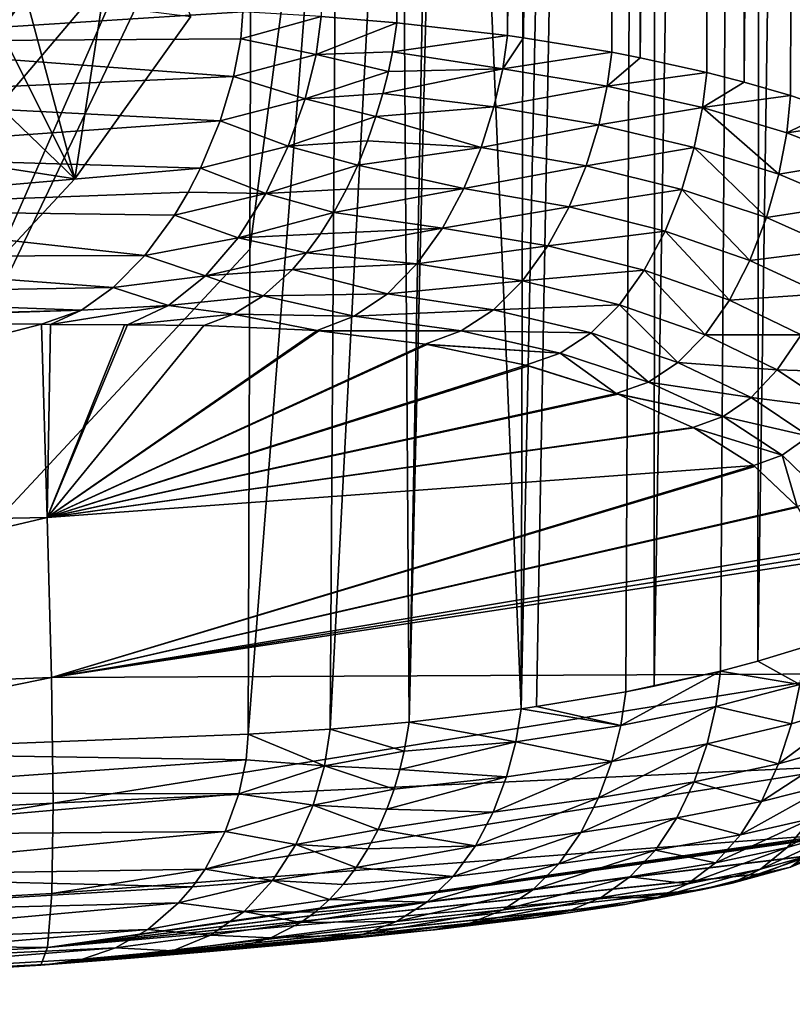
# Model space of a CAD drawing. Header units: metres. Extents: x -24 to 24, y -238 to 25.
# Tile 18 of 256: x 9 to 14.84, y -237.82 to -230.37. Entities that reach past the tile are written whole.
import ezdxf

# ---------------------------------------------------------------- set-up
doc = ezdxf.new("R2010")
doc.units = ezdxf.units.M
doc.layers.add('solid_10441023_001', color=7, linetype='CONTINUOUS')

msp = doc.modelspace()

# ---------------------------------------------------------------- linework, layer by layer
at = {"layer": 'solid_10441023_001'}
for points in [[(11.278416, -230.34903, 72.711266), (11.851698, -230.396301, 72.534286), (12.383509, -129.714188, 45.459774)], [(11.851698, -230.396301, 72.534286), (12.68855, -230.493454, 72.175819), (12.383509, -129.714188, 45.459774)], [(12.68855, -230.493454, 72.175819), (13.38353, -129.837128, 45.023663), (12.383509, -129.714188, 45.459774)], [(12.68855, -230.493454, 72.175819), (12.809319, -230.510437, 72.113251), (13.38353, -129.837128, 45.023663)], [(12.809319, -230.510437, 72.113251), (13.477533, -230.61972, 71.710693), (13.38353, -129.837128, 45.023663)], [(13.693316, -230.66124, 71.557823), (14.30041, -129.998825, 44.441826), (13.38353, -129.837128, 45.023663)], [(13.477533, -230.61972, 71.710693), (13.693316, -230.66124, 71.557823), (13.38353, -129.837128, 45.023663)], [(13.693316, -230.66124, 71.557823), (14.19536, -230.772003, 71.150139), (14.30041, -129.998825, 44.441826)], [(14.19536, -230.772003, 71.150139), (14.479769, -230.845123, 70.881165), (14.30041, -129.998825, 44.441826)], [(14.479769, -230.845123, 70.881165), (15.111597, -130.195267, 43.728577), (14.30041, -129.998825, 44.441826)], [(14.479769, -230.845123, 70.881165), (14.829982, -230.948029, 70.502655), (15.111597, -130.195267, 43.728577)], [(14.829982, -230.948029, 70.502655), (15.15132, -231.058319, 70.097198), (15.111597, -130.195267, 43.728577)], [(15.331, -184.544952, 41.005733), (14.930629, -235.121506, 55.153038), (14.582376, -235.2267, 54.764668)], [(14.638728, -184.772049, 40.206539), (15.331, -184.544952, 41.005733), (14.582376, -235.2267, 54.764668)], [(14.638728, -184.772049, 40.206539), (14.300262, -235.301163, 54.489834), (13.797911, -235.414886, 54.07021)], [(13.826743, -184.966751, 39.519295), (14.638728, -184.772049, 40.206539), (13.797911, -235.414886, 54.07021)], [(14.638728, -184.772049, 40.206539), (14.582376, -235.2267, 54.764668), (14.300262, -235.301163, 54.489834)], [(13.826743, -184.966751, 39.519295), (12.90905, -235.570358, 53.496655), (12.790794, -235.587418, 53.433712)], [(12.914427, -185.124405, 38.960403), (13.826743, -184.966751, 39.519295), (12.790794, -235.587418, 53.433712)], [(13.826743, -184.966751, 39.519295), (13.582782, -235.457352, 53.913551), (12.90905, -235.570358, 53.496655)], [(13.826743, -184.966751, 39.519295), (13.797911, -235.414886, 54.07021), (13.582782, -235.457352, 53.913551)], [(12.249931, -222.721573, 49.456604), (12.914427, -185.124405, 38.960403), (12.790794, -235.587418, 53.433712)], [(12.249931, -222.721573, 49.456604), (12.790794, -235.587418, 53.433712), (11.944123, -235.688629, 53.060776)], [(12.15577, -224.14975, 49.826851), (12.249931, -222.721573, 49.456604), (11.944123, -235.688629, 53.060776)], [(11.876812, -225.604019, 50.133751), (12.15577, -224.14975, 49.826851), (11.944123, -235.688629, 53.060776)], [(11.876812, -225.604019, 50.133751), (11.944123, -235.688629, 53.060776), (11.345923, -235.740036, 52.871616)], [(11.404425, -227.057892, 50.393921), (11.876812, -225.604019, 50.133751), (11.345923, -235.740036, 52.871616)], [(11.404425, -227.057892, 50.393921), (10.727376, -235.777267, 52.734829), (10.739385, -232.108383, 51.683929)], [(11.404425, -227.057892, 50.393921), (11.345923, -235.740036, 52.871616), (10.727376, -235.777267, 52.734829)], [(11.404425, -227.057892, 50.393921), (10.739385, -232.108383, 51.683929), (10.751252, -228.442062, 50.633736)], [(7.18915, -235.917831, 52.21693), (10.751252, -228.442062, 50.633736), (10.739385, -232.108383, 51.683929)], [(9.870394, -229.812225, 50.866859), (10.751252, -228.442062, 50.633736), (7.18915, -235.917831, 52.21693)], [(9.414507, -231.578339, 44.993168), (9.803634, -229.06218, 52.371666), (8.770028, -230.289352, 52.700489)], [(9.414507, -231.578339, 44.993168), (10.292592, -230.350235, 44.664101), (9.803634, -229.06218, 52.371666)], [(8.808404, -231.065018, 51.051899), (9.870394, -229.812225, 50.866859), (7.18915, -235.917831, 52.21693)], [(8.952799, -230.247055, 53.517376), (9.870394, -229.812225, 50.866859), (8.808404, -231.065018, 51.051899)], [(7.036473, -229.997971, 43.822567), (9.043462, -230.191635, 43.874458), (8.605808, -230.800491, 44.037598)], [(7.119745, -230.540909, 73.412819), (10.686477, -230.313721, 72.84008), (7.146491, -230.173935, 73.353615)], [(8.605808, -230.800491, 44.037598), (9.043462, -230.191635, 43.874458), (9.414507, -231.578339, 44.993168)], [(9.043462, -230.191635, 43.874458), (10.292592, -230.350235, 44.664101), (9.414507, -231.578339, 44.993168)], [(7.119745, -230.540909, 73.412819), (10.670632, -230.517273, 72.880989), (10.686477, -230.313721, 72.84008)], [(8.380316, -232.687271, 45.29031), (9.414507, -231.578339, 44.993168), (8.770028, -230.289352, 52.700489)], [(10.670632, -230.517273, 72.880989), (11.278416, -230.34903, 72.711266), (10.686477, -230.313721, 72.84008)], [(10.670632, -230.517273, 72.880989), (11.239885, -230.637192, 72.765289), (11.278416, -230.34903, 72.711266)], [(11.239885, -230.637192, 72.765289), (11.851698, -230.396301, 72.534286), (11.278416, -230.34903, 72.711266)], [(11.239885, -230.637192, 72.765289), (11.818434, -230.617645, 72.584106), (11.851698, -230.396301, 72.534286)], [(11.818434, -230.617645, 72.584106), (12.68855, -230.493454, 72.175819), (11.851698, -230.396301, 72.534286)], [(7.119745, -230.540909, 73.412819), (7.049176, -230.959915, 73.413857), (10.615728, -230.802444, 72.903687)], [(7.119745, -230.540909, 73.412819), (10.615728, -230.802444, 72.903687), (10.670632, -230.517273, 72.880989)], [(10.670632, -230.517273, 72.880989), (10.615728, -230.802444, 72.903687), (11.239885, -230.637192, 72.765289)], [(11.818434, -230.617645, 72.584106), (12.652549, -230.744141, 72.23391), (12.68855, -230.493454, 72.175819)], [(12.652549, -230.744141, 72.23391), (12.809319, -230.510437, 72.113251), (12.68855, -230.493454, 72.175819)], [(12.652549, -230.744141, 72.23391), (13.477533, -230.61972, 71.710693), (12.809319, -230.510437, 72.113251)], [(11.239885, -230.637192, 72.765289), (11.78756, -230.765488, 72.601776), (11.818434, -230.617645, 72.584106)], [(11.818434, -230.617645, 72.584106), (11.78756, -230.765488, 72.601776), (12.652549, -230.744141, 72.23391)], [(10.615728, -230.802444, 72.903687), (11.156663, -230.971954, 72.779221), (11.239885, -230.637192, 72.765289)], [(11.239885, -230.637192, 72.765289), (11.156663, -230.971954, 72.779221), (11.78756, -230.765488, 72.601776)], [(12.652549, -230.744141, 72.23391), (13.443637, -230.87616, 71.773659), (13.477533, -230.61972, 71.710693)], [(13.443637, -230.87616, 71.773659), (13.693316, -230.66124, 71.557823), (13.477533, -230.61972, 71.710693)], [(13.443637, -230.87616, 71.773659), (14.19536, -230.772003, 71.150139), (13.693316, -230.66124, 71.557823)], [(11.156663, -230.971954, 72.779221), (11.745893, -230.930542, 72.610817), (11.78756, -230.765488, 72.601776)], [(11.745893, -230.930542, 72.610817), (12.58622, -231.031754, 72.264183), (12.652549, -230.744141, 72.23391)], [(11.78756, -230.765488, 72.601776), (11.745893, -230.930542, 72.610817), (12.652549, -230.744141, 72.23391)], [(12.652549, -230.744141, 72.23391), (12.58622, -231.031754, 72.264183), (13.443637, -230.87616, 71.773659)], [(7.049176, -230.959915, 73.413857), (10.514424, -231.138062, 72.893127), (10.615728, -230.802444, 72.903687)], [(8.124292, -231.377655, 44.192249), (8.605808, -230.800491, 44.037598), (9.414507, -231.578339, 44.993168)], [(10.615728, -230.802444, 72.903687), (10.514424, -231.138062, 72.893127), (11.156663, -230.971954, 72.779221)], [(13.443637, -230.87616, 71.773659), (14.163938, -231.038727, 71.218048), (14.19536, -230.772003, 71.150139)], [(14.163938, -231.038727, 71.218048), (14.479769, -230.845123, 70.881165), (14.19536, -230.772003, 71.150139)], [(12.58622, -231.031754, 72.264183), (13.378814, -231.167892, 71.811562), (13.443637, -230.87616, 71.773659)], [(13.443637, -230.87616, 71.773659), (13.378814, -231.167892, 71.811562), (14.163938, -231.038727, 71.218048)], [(14.163938, -231.038727, 71.218048), (14.829982, -230.948029, 70.502655), (14.479769, -230.845123, 70.881165)], [(7.049176, -230.959915, 73.413857), (6.938284, -231.393921, 73.355255), (10.514424, -231.138062, 72.893127)], [(10.514424, -231.138062, 72.893127), (11.029972, -231.330002, 72.75206), (11.156663, -230.971954, 72.779221)], [(11.156663, -230.971954, 72.779221), (11.029972, -231.330002, 72.75206), (11.693349, -231.10672, 72.609879)], [(11.156663, -230.971954, 72.779221), (11.693349, -231.10672, 72.609879), (11.745893, -230.930542, 72.610817)], [(11.745893, -230.930542, 72.610817), (11.693349, -231.10672, 72.609879), (12.58622, -231.031754, 72.264183)], [(14.163938, -231.038727, 71.218048), (14.801354, -231.228378, 70.575279), (14.829982, -230.948029, 70.502655)], [(14.801354, -231.228378, 70.575279), (15.15132, -231.058319, 70.097198), (14.829982, -230.948029, 70.502655)], [(11.693349, -231.10672, 72.609879), (12.488733, -231.339722, 72.266205), (12.58622, -231.031754, 72.264183)], [(12.58622, -231.031754, 72.264183), (12.488733, -231.339722, 72.266205), (13.378814, -231.167892, 71.811562)], [(13.378814, -231.167892, 71.811562), (14.101101, -231.339569, 71.263054), (14.163938, -231.038727, 71.218048)], [(14.163938, -231.038727, 71.218048), (14.101101, -231.339569, 71.263054), (14.740274, -231.542084, 70.627182)], [(14.163938, -231.038727, 71.218048), (14.740274, -231.542084, 70.627182), (14.801354, -231.228378, 70.575279)], [(14.801354, -231.228378, 70.575279), (15.37118, -231.14505, 69.778412), (15.15132, -231.058319, 70.097198)], [(6.938284, -231.393921, 73.355255), (10.364975, -231.497513, 72.842285), (10.514424, -231.138062, 72.893127)], [(10.514424, -231.138062, 72.893127), (10.364975, -231.497513, 72.842285), (11.029972, -231.330002, 72.75206)], [(11.029972, -231.330002, 72.75206), (11.630019, -231.288879, 72.598389), (11.693349, -231.10672, 72.609879)], [(11.693349, -231.10672, 72.609879), (11.630019, -231.288879, 72.598389), (12.488733, -231.339722, 72.266205)], [(12.488733, -231.339722, 72.266205), (13.282616, -231.477921, 71.823906), (13.378814, -231.167892, 71.811562)], [(13.378814, -231.167892, 71.811562), (13.282616, -231.477921, 71.823906), (14.101101, -231.339569, 71.263054)], [(14.801354, -231.228378, 70.575279), (15.344984, -231.441269, 69.855263), (15.37118, -231.14505, 69.778412)], [(11.029972, -231.330002, 72.75206), (11.555759, -231.473282, 72.57608), (11.630019, -231.288879, 72.598389)], [(11.630019, -231.288879, 72.598389), (11.555759, -231.473282, 72.57608), (12.488733, -231.339722, 72.266205)], [(14.801354, -231.228378, 70.575279), (14.740274, -231.542084, 70.627182), (15.344984, -231.441269, 69.855263)], [(10.364975, -231.497513, 72.842285), (10.861034, -231.687973, 72.682808), (11.029972, -231.330002, 72.75206)], [(11.029972, -231.330002, 72.75206), (10.861034, -231.687973, 72.682808), (11.555759, -231.473282, 72.57608)], [(11.555759, -231.473282, 72.57608), (12.359326, -231.651505, 72.239517), (12.488733, -231.339722, 72.266205)], [(12.488733, -231.339722, 72.266205), (12.359326, -231.651505, 72.239517), (13.282616, -231.477921, 71.823906)], [(13.282616, -231.477921, 71.823906), (14.006633, -231.656723, 71.284721), (14.101101, -231.339569, 71.263054)], [(14.101101, -231.339569, 71.263054), (14.006633, -231.656723, 71.284721), (14.647105, -231.870316, 70.657692)], [(14.101101, -231.339569, 71.263054), (14.647105, -231.870316, 70.657692), (14.740274, -231.542084, 70.627182)], [(6.938284, -231.393921, 73.355255), (6.790607, -231.806198, 73.236107), (10.364975, -231.497513, 72.842285)], [(8.124292, -231.377655, 44.192249), (9.414507, -231.578339, 44.993168), (8.380316, -232.687271, 45.29031)], [(6.790607, -231.806198, 73.236107), (10.272204, -231.677856, 72.800293), (10.364975, -231.497513, 72.842285)], [(10.364975, -231.497513, 72.842285), (10.272204, -231.677856, 72.800293), (10.861034, -231.687973, 72.682808)], [(10.861034, -231.687973, 72.682808), (11.470551, -231.656097, 72.542809), (11.555759, -231.473282, 72.57608)], [(11.555759, -231.473282, 72.57608), (11.470551, -231.656097, 72.542809), (12.359326, -231.651505, 72.239517)], [(12.359326, -231.651505, 72.239517), (13.154466, -231.789261, 71.810295), (13.282616, -231.477921, 71.823906)], [(13.282616, -231.477921, 71.823906), (13.154466, -231.789261, 71.810295), (14.006633, -231.656723, 71.284721)], [(14.740274, -231.542084, 70.627182), (15.284473, -231.770386, 69.914322), (15.344984, -231.441269, 69.855263)], [(14.740274, -231.542084, 70.627182), (14.647105, -231.870316, 70.657692), (15.284473, -231.770386, 69.914322)], [(10.861034, -231.687973, 72.682808), (11.375831, -231.831299, 72.499313), (11.470551, -231.656097, 72.542809)], [(11.375831, -231.831299, 72.499313), (12.197298, -231.950577, 72.183884), (12.359326, -231.651505, 72.239517)], [(11.470551, -231.656097, 72.542809), (11.375831, -231.831299, 72.499313), (12.359326, -231.651505, 72.239517)], [(12.359326, -231.651505, 72.239517), (12.197298, -231.950577, 72.183884), (13.154466, -231.789261, 71.810295)], [(13.154466, -231.789261, 71.810295), (13.880405, -231.972427, 71.28257), (14.006633, -231.656723, 71.284721)], [(14.006633, -231.656723, 71.284721), (13.880405, -231.972427, 71.28257), (14.522357, -232.194305, 70.665962)], [(14.006633, -231.656723, 71.284721), (14.522357, -232.194305, 70.665962), (14.647105, -231.870316, 70.657692)], [(6.790607, -231.806198, 73.236107), (10.169468, -231.851135, 72.747932), (10.272204, -231.677856, 72.800293)], [(10.272204, -231.677856, 72.800293), (10.169468, -231.851135, 72.747932), (10.861034, -231.687973, 72.682808)], [(10.169468, -231.851135, 72.747932), (10.651503, -232.02269, 72.573082), (10.861034, -231.687973, 72.682808)], [(10.861034, -231.687973, 72.682808), (10.651503, -232.02269, 72.573082), (11.375831, -231.831299, 72.499313)], [(6.790607, -231.806198, 73.236107), (6.610146, -232.167694, 73.065956), (9.944263, -232.158447, 72.622513)], [(6.790607, -231.806198, 73.236107), (9.944263, -232.158447, 72.622513), (10.169468, -231.851135, 72.747932)], [(12.197298, -231.950577, 72.183884), (12.993866, -232.08493, 71.7705), (13.154466, -231.789261, 71.810295)], [(13.154466, -231.789261, 71.810295), (12.993866, -232.08493, 71.7705), (13.880405, -231.972427, 71.28257)], [(14.647105, -231.870316, 70.657692), (15.191062, -232.112549, 69.953758), (15.284473, -231.770386, 69.914322)], [(10.169468, -231.851135, 72.747932), (9.944263, -232.158447, 72.622513), (10.651503, -232.02269, 72.573082)], [(10.651503, -232.02269, 72.573082), (11.274215, -231.993011, 72.448242), (11.375831, -231.831299, 72.499313)], [(11.375831, -231.831299, 72.499313), (11.274215, -231.993011, 72.448242), (12.197298, -231.950577, 72.183884)], [(14.647105, -231.870316, 70.657692), (14.522357, -232.194305, 70.665962), (15.191062, -232.112549, 69.953758)], [(11.168793, -232.137009, 72.393188), (12.003388, -232.220947, 72.103897), (12.197298, -231.950577, 72.183884)], [(11.274215, -231.993011, 72.448242), (11.168793, -232.137009, 72.393188), (12.197298, -231.950577, 72.183884)], [(12.197298, -231.950577, 72.183884), (12.003388, -232.220947, 72.103897), (12.993866, -232.08493, 71.7705)], [(9.944263, -232.158447, 72.622513), (10.404762, -232.311646, 72.435051), (10.651503, -232.02269, 72.573082)], [(10.651503, -232.02269, 72.573082), (10.404762, -232.311646, 72.435051), (11.168793, -232.137009, 72.393188)], [(10.651503, -232.02269, 72.573082), (11.168793, -232.137009, 72.393188), (11.274215, -231.993011, 72.448242)], [(12.993866, -232.08493, 71.7705), (13.722385, -232.268982, 71.256294), (13.880405, -231.972427, 71.28257)], [(13.880405, -231.972427, 71.28257), (13.722385, -232.268982, 71.256294), (14.366654, -232.495361, 70.651337)], [(13.880405, -231.972427, 71.28257), (14.366654, -232.495361, 70.651337), (14.522357, -232.194305, 70.665962)], [(12.003388, -232.220947, 72.103897), (12.80213, -232.349106, 71.708862), (12.993866, -232.08493, 71.7705)], [(12.993866, -232.08493, 71.7705), (12.80213, -232.349106, 71.708862), (13.722385, -232.268982, 71.256294)], [(6.610146, -232.167694, 73.065956), (6.401377, -232.457336, 72.865166), (9.706442, -232.398605, 72.485802)], [(6.610146, -232.167694, 73.065956), (9.706442, -232.398605, 72.485802), (9.944263, -232.158447, 72.622513)], [(10.739385, -232.108383, 51.683929), (10.727376, -235.777267, 52.734829), (7.18915, -235.917831, 52.21693)], [(9.944263, -232.158447, 72.622513), (9.706442, -232.398605, 72.485802), (10.404762, -232.311646, 72.435051)], [(10.404762, -232.311646, 72.435051), (11.061062, -232.262665, 72.33654), (11.168793, -232.137009, 72.393188)], [(11.168793, -232.137009, 72.393188), (11.061062, -232.262665, 72.33654), (12.003388, -232.220947, 72.103897)], [(14.522357, -232.194305, 70.665962), (15.065967, -232.4478, 69.972054), (15.191062, -232.112549, 69.953758)], [(11.061062, -232.262665, 72.33654), (11.779772, -232.447144, 72.009056), (12.003388, -232.220947, 72.103897)], [(12.003388, -232.220947, 72.103897), (11.779772, -232.447144, 72.009056), (12.80213, -232.349106, 71.708862)], [(14.522357, -232.194305, 70.665962), (14.366654, -232.495361, 70.651337), (15.065967, -232.4478, 69.972054)], [(9.706442, -232.398605, 72.485802), (10.124413, -232.534988, 72.28466), (10.404762, -232.311646, 72.435051)], [(10.404762, -232.311646, 72.435051), (10.124413, -232.534988, 72.28466), (10.840837, -232.461914, 72.224373)], [(10.404762, -232.311646, 72.435051), (10.840837, -232.461914, 72.224373), (11.061062, -232.262665, 72.33654)], [(11.061062, -232.262665, 72.33654), (10.840837, -232.461914, 72.224373), (11.779772, -232.447144, 72.009056)], [(12.80213, -232.349106, 71.708862), (13.53471, -232.530487, 71.209946), (13.722385, -232.268982, 71.256294)], [(13.722385, -232.268982, 71.256294), (13.53471, -232.530487, 71.209946), (14.183278, -232.757416, 70.617493)], [(13.722385, -232.268982, 71.256294), (14.183278, -232.757416, 70.617493), (14.366654, -232.495361, 70.651337)], [(6.401377, -232.457336, 72.865166), (9.465598, -232.570435, 72.352768), (9.706442, -232.398605, 72.485802)], [(9.706442, -232.398605, 72.485802), (9.465598, -232.570435, 72.352768), (10.124413, -232.534988, 72.28466)], [(11.779772, -232.447144, 72.009056), (12.582376, -232.567047, 71.634232), (12.80213, -232.349106, 71.708862)], [(12.80213, -232.349106, 71.708862), (12.582376, -232.567047, 71.634232), (13.53471, -232.530487, 71.209946)], [(6.401377, -232.457336, 72.865166), (6.227092, -232.656448, 72.644028), (9.465598, -232.570435, 72.352768)], [(10.124413, -232.534988, 72.28466), (10.616333, -232.600449, 72.122696), (10.840837, -232.461914, 72.224373)], [(10.840837, -232.461914, 72.224373), (10.616333, -232.600449, 72.122696), (11.528199, -232.617203, 71.910507)], [(10.840837, -232.461914, 72.224373), (11.528199, -232.617203, 71.910507), (11.779772, -232.447144, 72.009056)], [(11.779772, -232.447144, 72.009056), (11.528199, -232.617203, 71.910507), (12.582376, -232.567047, 71.634232)], [(14.366654, -232.495361, 70.651337), (14.910551, -232.756363, 69.967865), (15.065967, -232.4478, 69.972054)], [(10.124413, -232.534988, 72.28466), (9.232314, -232.678345, 72.238953), (9.812651, -232.68277, 72.142487)], [(9.465598, -232.570435, 72.352768), (9.232314, -232.678345, 72.238953), (10.124413, -232.534988, 72.28466)], [(10.124413, -232.534988, 72.28466), (9.812651, -232.68277, 72.142487), (10.616333, -232.600449, 72.122696)], [(12.582376, -232.567047, 71.634232), (13.32167, -232.742889, 71.151962), (13.53471, -232.530487, 71.209946)], [(13.53471, -232.530487, 71.209946), (13.32167, -232.742889, 71.151962), (13.978148, -232.966949, 70.572433)], [(13.53471, -232.530487, 71.209946), (13.978148, -232.966949, 70.572433), (14.183278, -232.757416, 70.617493)], [(14.366654, -232.495361, 70.651337), (14.183278, -232.757416, 70.617493), (14.910551, -232.756363, 69.967865)], [(9.465598, -232.570435, 72.352768), (6.227092, -232.656448, 72.644028), (6.78479, -232.656509, 72.586914)], [(9.465598, -232.570435, 72.352768), (6.78479, -232.656509, 72.586914), (9.163127, -232.676636, 72.252029)], [(9.465598, -232.570435, 72.352768), (9.163127, -232.676636, 72.252029), (9.232314, -232.678345, 72.238953)], [(10.616333, -232.600449, 72.122696), (9.812651, -232.68277, 72.142487), (10.391677, -232.687271, 72.040123)], [(10.616333, -232.600449, 72.122696), (10.391677, -232.687271, 72.040123), (11.249495, -232.725708, 71.822266)], [(10.616333, -232.600449, 72.122696), (11.249495, -232.725708, 71.822266), (11.528199, -232.617203, 71.910507)], [(11.528199, -232.617203, 71.910507), (11.249495, -232.725708, 71.822266), (12.336952, -232.727707, 71.556374)], [(11.528199, -232.617203, 71.910507), (12.336952, -232.727707, 71.556374), (12.582376, -232.567047, 71.634232)], [(12.582376, -232.567047, 71.634232), (12.336952, -232.727707, 71.556374), (13.32167, -232.742889, 71.151962)], [(6.78479, -232.656509, 72.586914), (3.075289, -234.257416, 69.980064), (9.163127, -232.676636, 72.252029)], [(9.163127, -232.676636, 72.252029), (3.075289, -234.257416, 69.980064), (9.205626, -234.140045, 69.506721)], [(9.163127, -232.676636, 72.252029), (9.205626, -234.140045, 69.506721), (9.232314, -232.678345, 72.238953)], [(9.205626, -234.140045, 69.506721), (9.791674, -232.682617, 72.14608), (9.232314, -232.678345, 72.238953)], [(9.205626, -234.140045, 69.506721), (9.812651, -232.68277, 72.142487), (9.791674, -232.682617, 72.14608)], [(9.205626, -234.140045, 69.506721), (10.391677, -232.687271, 72.040123), (9.812651, -232.68277, 72.142487)], [(9.205626, -234.140045, 69.506721), (11.249495, -232.725708, 71.822266), (10.391677, -232.687271, 72.040123)], [(9.812651, -232.68277, 72.142487), (9.232314, -232.678345, 72.238953), (9.791674, -232.682617, 72.14608)], [(9.205626, -234.140045, 69.506721), (11.261454, -232.726715, 71.818314), (11.249495, -232.725708, 71.822266)], [(9.205626, -234.140045, 69.506721), (12.066567, -232.82692, 71.486427), (11.261454, -232.726715, 71.818314)], [(12.336952, -232.727707, 71.556374), (11.249495, -232.725708, 71.822266), (11.261454, -232.726715, 71.818314)], [(12.336952, -232.727707, 71.556374), (11.261454, -232.726715, 71.818314), (12.066567, -232.82692, 71.486427)], [(12.336952, -232.727707, 71.556374), (12.066567, -232.82692, 71.486427), (13.086065, -232.896072, 71.090927)], [(12.336952, -232.727707, 71.556374), (13.086065, -232.896072, 71.090927), (13.32167, -232.742889, 71.151962)], [(13.32167, -232.742889, 71.151962), (13.086065, -232.896072, 71.090927), (13.754556, -233.114868, 70.523773)], [(13.32167, -232.742889, 71.151962), (13.754556, -233.114868, 70.523773), (13.978148, -232.966949, 70.572433)], [(14.183278, -232.757416, 70.617493), (13.978148, -232.966949, 70.572433), (14.7296, -233.021759, 69.944214)], [(14.183278, -232.757416, 70.617493), (14.7296, -233.021759, 69.944214), (14.910551, -232.756363, 69.967865)], [(14.910551, -232.756363, 69.967865), (14.7296, -233.021759, 69.944214), (15.34362, -233.041428, 69.224007)], [(9.205626, -234.140045, 69.506721), (12.081294, -232.829376, 71.479065), (12.066567, -232.82692, 71.486427)], [(9.205626, -234.140045, 69.506721), (12.827633, -232.987396, 71.0354), (12.081294, -232.829376, 71.479065)], [(13.086065, -232.896072, 71.090927), (12.066567, -232.82692, 71.486427), (12.081294, -232.829376, 71.479065)], [(13.086065, -232.896072, 71.090927), (12.081294, -232.829376, 71.479065), (12.827633, -232.987396, 71.0354)], [(13.086065, -232.896072, 71.090927), (12.827633, -232.987396, 71.0354), (13.510608, -233.200378, 70.477951)], [(13.086065, -232.896072, 71.090927), (13.510608, -233.200378, 70.477951), (13.754556, -233.114868, 70.523773)], [(9.205626, -234.140045, 69.506721), (12.848916, -232.992935, 71.020508), (12.827633, -232.987396, 71.0354)], [(9.205626, -234.140045, 69.506721), (13.510608, -233.200378, 70.477951), (12.848916, -232.992935, 71.020508)], [(13.510608, -233.200378, 70.477951), (12.827633, -232.987396, 71.0354), (12.848916, -232.992935, 71.020508)], [(13.978148, -232.966949, 70.572433), (13.754556, -233.114868, 70.523773), (14.531281, -233.230911, 69.908485)], [(13.978148, -232.966949, 70.572433), (14.531281, -233.230911, 69.908485), (14.7296, -233.021759, 69.944214)], [(14.7296, -233.021759, 69.944214), (14.531281, -233.230911, 69.908485), (15.162436, -233.312317, 69.20903)], [(14.7296, -233.021759, 69.944214), (15.162436, -233.312317, 69.20903), (15.34362, -233.041428, 69.224007)], [(13.754556, -233.114868, 70.523773), (13.510608, -233.200378, 70.477951), (14.319597, -233.375717, 69.867462)], [(13.754556, -233.114868, 70.523773), (14.319597, -233.375717, 69.867462), (14.531281, -233.230911, 69.908485)], [(9.205626, -234.140045, 69.506721), (13.524448, -233.205566, 70.464668), (13.510608, -233.200378, 70.477951)], [(9.205626, -234.140045, 69.506721), (14.090079, -233.45755, 69.82663), (13.524448, -233.205566, 70.464668)], [(14.319597, -233.375717, 69.867462), (13.510608, -233.200378, 70.477951), (13.524448, -233.205566, 70.464668)], [(14.319597, -233.375717, 69.867462), (13.524448, -233.205566, 70.464668), (14.090079, -233.45755, 69.82663)], [(14.531281, -233.230911, 69.908485), (14.319597, -233.375717, 69.867462), (14.9686, -233.523117, 69.179626)], [(14.531281, -233.230911, 69.908485), (14.9686, -233.523117, 69.179626), (15.162436, -233.312317, 69.20903)], [(14.319597, -233.375717, 69.867462), (14.090079, -233.45755, 69.82663), (14.767141, -233.666733, 69.141685)], [(14.319597, -233.375717, 69.867462), (14.767141, -233.666733, 69.141685), (14.9686, -233.523117, 69.179626)], [(9.205626, -234.140045, 69.506721), (14.097183, -233.461304, 69.817192), (14.090079, -233.45755, 69.82663)], [(9.205626, -234.140045, 69.506721), (14.551164, -233.746887, 69.100037), (14.097183, -233.461304, 69.817192)], [(14.767141, -233.666733, 69.141685), (14.090079, -233.45755, 69.82663), (14.097183, -233.461304, 69.817192)], [(14.767141, -233.666733, 69.141685), (14.097183, -233.461304, 69.817192), (14.551164, -233.746887, 69.100037)], [(14.9686, -233.523117, 69.179626), (14.767141, -233.666733, 69.141685), (15.086308, -233.976822, 68.364983)], [(14.767141, -233.666733, 69.141685), (14.551164, -233.746887, 69.100037), (14.881009, -234.057068, 68.317688)], [(14.767141, -233.666733, 69.141685), (14.881009, -234.057068, 68.317688), (15.086308, -233.976822, 68.364983)], [(9.205626, -234.140045, 69.506721), (9.238976, -235.350952, 66.642891), (14.551164, -233.746887, 69.100037)], [(9.238976, -235.350952, 66.642891), (14.559222, -233.753021, 69.084618), (14.551164, -233.746887, 69.100037)], [(14.881009, -234.057068, 68.317688), (14.551164, -233.746887, 69.100037), (14.559222, -233.753021, 69.084618)], [(9.238976, -235.350952, 66.642891), (14.881009, -234.057068, 68.317688), (14.559222, -233.753021, 69.084618)], [(9.238976, -235.350952, 66.642891), (14.885247, -234.062241, 68.304558), (14.881009, -234.057068, 68.317688)], [(9.238976, -235.350952, 66.642891), (15.072733, -234.382172, 67.488022), (14.885247, -234.062241, 68.304558)], [(9.205626, -234.140045, 69.506721), (3.075289, -234.257416, 69.980064), (3.088001, -235.580307, 66.935425)], [(9.205626, -234.140045, 69.506721), (3.088001, -235.580307, 66.935425), (9.238976, -235.350952, 66.642891)], [(9.238976, -235.350952, 66.642891), (15.087614, -234.423218, 67.381958), (15.072733, -234.382172, 67.488022)], [(9.238976, -235.350952, 66.642891), (15.101855, -234.463287, 67.277573), (15.087614, -234.423218, 67.381958)], [(9.238976, -235.350952, 66.642891), (15.326845, -235.322815, 64.781952), (15.101855, -234.463287, 67.277573)], [(14.89989, -235.402405, 55.232162), (14.582376, -235.2267, 54.764668), (14.930629, -235.121506, 55.153038)], [(14.89989, -235.402405, 55.232162), (14.300262, -235.301163, 54.489834), (14.582376, -235.2267, 54.764668)], [(13.545671, -235.712753, 53.989399), (13.582782, -235.457352, 53.913551), (14.300262, -235.301163, 54.489834)], [(14.265727, -235.568054, 54.565914), (13.545671, -235.712753, 53.989399), (14.300262, -235.301163, 54.489834)], [(14.300262, -235.301163, 54.489834), (13.582782, -235.457352, 53.913551), (13.797911, -235.414886, 54.07021)], [(14.89989, -235.402405, 55.232162), (14.265727, -235.568054, 54.565914), (14.300262, -235.301163, 54.489834)], [(9.238976, -235.350952, 66.642891), (3.088001, -235.580307, 66.935425), (3.092515, -236.606308, 63.778316)], [(9.238976, -235.350952, 66.642891), (3.092515, -236.606308, 63.778316), (9.250797, -236.301468, 63.682259)], [(9.238976, -235.350952, 66.642891), (9.250797, -236.301468, 63.682259), (15.326845, -235.322815, 64.781952)], [(9.250797, -236.301468, 63.682259), (15.338037, -236.015839, 62.231224), (15.326845, -235.322815, 64.781952)], [(13.545671, -235.712753, 53.989399), (12.90905, -235.570358, 53.496655), (13.582782, -235.457352, 53.913551)], [(14.89989, -235.402405, 55.232162), (14.835813, -235.701431, 55.344894), (14.265727, -235.568054, 54.565914)], [(15.374181, -235.533661, 56.090996), (14.835813, -235.701431, 55.344894), (14.89989, -235.402405, 55.232162)], [(15.374181, -235.533661, 56.090996), (14.739086, -236.001938, 55.482601), (14.835813, -235.701431, 55.344894)], [(15.374181, -235.533661, 56.090996), (15.277739, -235.850937, 56.22739), (14.739086, -236.001938, 55.482601)], [(12.751928, -235.835281, 53.511719), (11.944123, -235.688629, 53.060776), (12.790794, -235.587418, 53.433712)], [(13.545671, -235.712753, 53.989399), (12.751928, -235.835281, 53.511719), (12.790794, -235.587418, 53.433712)], [(13.545671, -235.712753, 53.989399), (12.790794, -235.587418, 53.433712), (12.90905, -235.570358, 53.496655)], [(14.265727, -235.568054, 54.565914), (13.477184, -235.985367, 54.104275), (13.545671, -235.712753, 53.989399)], [(14.265727, -235.568054, 54.565914), (14.199507, -235.85231, 54.678665), (13.477184, -235.985367, 54.104275)], [(14.835813, -235.701431, 55.344894), (14.199507, -235.85231, 54.678665), (14.265727, -235.568054, 54.565914)], [(11.30525, -236.019165, 52.974617), (10.727376, -235.777267, 52.734829), (11.345923, -235.740036, 52.871616)], [(11.907738, -235.908051, 53.131924), (11.30525, -236.019165, 52.974617), (11.345923, -235.740036, 52.871616)], [(11.907738, -235.908051, 53.131924), (11.345923, -235.740036, 52.871616), (11.944123, -235.688629, 53.060776)], [(12.751928, -235.835281, 53.511719), (11.907738, -235.908051, 53.131924), (11.944123, -235.688629, 53.060776)], [(13.545671, -235.712753, 53.989399), (13.477184, -235.985367, 54.104275), (12.751928, -235.835281, 53.511719)], [(14.835813, -235.701431, 55.344894), (14.739086, -236.001938, 55.482601), (14.199507, -235.85231, 54.678665)], [(10.712094, -235.973862, 52.804619), (7.18915, -235.917831, 52.21693), (10.727376, -235.777267, 52.734829)], [(11.30525, -236.019165, 52.974617), (10.712094, -235.973862, 52.804619), (10.727376, -235.777267, 52.734829)], [(12.751928, -235.835281, 53.511719), (11.874711, -236.046066, 53.19273), (11.907738, -235.908051, 53.131924)], [(12.751928, -235.835281, 53.511719), (12.681787, -236.100311, 53.63179), (11.874711, -236.046066, 53.19273)], [(13.477184, -235.985367, 54.104275), (12.681787, -236.100311, 53.63179), (12.751928, -235.835281, 53.511719)], [(14.199507, -235.85231, 54.678665), (13.376719, -236.260483, 54.249859), (13.477184, -235.985367, 54.104275)], [(14.199507, -235.85231, 54.678665), (14.101064, -236.13855, 54.819077), (13.376719, -236.260483, 54.249859)], [(14.739086, -236.001938, 55.482601), (14.101064, -236.13855, 54.819077), (14.199507, -235.85231, 54.678665)], [(15.277739, -235.850937, 56.22739), (14.610343, -236.287354, 55.636597), (14.739086, -236.001938, 55.482601)], [(15.277739, -235.850937, 56.22739), (15.149215, -236.151413, 56.377728), (14.610343, -236.287354, 55.636597)], [(7.17079, -236.223083, 52.334808), (7.18915, -235.917831, 52.21693), (10.712094, -235.973862, 52.804619)], [(7.17079, -236.223083, 52.334808), (10.712094, -235.973862, 52.804619), (10.656691, -236.231049, 52.930622)], [(11.30525, -236.019165, 52.974617), (10.656691, -236.231049, 52.930622), (10.712094, -235.973862, 52.804619)], [(11.907738, -235.908051, 53.131924), (11.874711, -236.046066, 53.19273), (11.30525, -236.019165, 52.974617)], [(9.240993, -236.983948, 60.648602), (15.135167, -236.53775, 59.642136), (15.338037, -236.015839, 62.231224)], [(9.250797, -236.301468, 63.682259), (9.240993, -236.983948, 60.648602), (15.338037, -236.015839, 62.231224)], [(11.30525, -236.019165, 52.974617), (11.218329, -236.316803, 53.134956), (10.656691, -236.231049, 52.930622)], [(11.830557, -236.194305, 53.26968), (11.218329, -236.316803, 53.134956), (11.30525, -236.019165, 52.974617)], [(11.874711, -236.046066, 53.19273), (11.830557, -236.194305, 53.26968), (11.30525, -236.019165, 52.974617)], [(12.681787, -236.100311, 53.63179), (11.830557, -236.194305, 53.26968), (11.874711, -236.046066, 53.19273)], [(13.477184, -235.985367, 54.104275), (12.579895, -236.368149, 53.786045), (12.681787, -236.100311, 53.63179)], [(13.477184, -235.985367, 54.104275), (13.376719, -236.260483, 54.249859), (12.579895, -236.368149, 53.786045)], [(14.739086, -236.001938, 55.482601), (14.610343, -236.287354, 55.636597), (14.101064, -236.13855, 54.819077)], [(12.681787, -236.100311, 53.63179), (11.775279, -236.346756, 53.360748), (11.830557, -236.194305, 53.26968)], [(12.681787, -236.100311, 53.63179), (12.579895, -236.368149, 53.786045), (11.775279, -236.346756, 53.360748)], [(11.830557, -236.194305, 53.26968), (11.775279, -236.346756, 53.360748), (11.218329, -236.316803, 53.134956)], [(14.101064, -236.13855, 54.819077), (13.2438, -236.5233, 54.417912), (13.376719, -236.260483, 54.249859)], [(14.101064, -236.13855, 54.819077), (13.970387, -236.411255, 54.978634), (13.2438, -236.5233, 54.417912)], [(14.610343, -236.287354, 55.636597), (13.970387, -236.411255, 54.978634), (14.101064, -236.13855, 54.819077)], [(15.149215, -236.151413, 56.377728), (14.450333, -236.541245, 55.798088), (14.610343, -236.287354, 55.636597)], [(15.149215, -236.151413, 56.377728), (14.990095, -236.417297, 56.533279), (14.450333, -236.541245, 55.798088)], [(7.115394, -236.542236, 52.512821), (7.17079, -236.223083, 52.334808), (10.656691, -236.231049, 52.930622)], [(7.115394, -236.542236, 52.512821), (10.656691, -236.231049, 52.930622), (10.553374, -236.514923, 53.110085)], [(11.218329, -236.316803, 53.134956), (10.553374, -236.514923, 53.110085), (10.656691, -236.231049, 52.930622)], [(13.376719, -236.260483, 54.249859), (12.445572, -236.624435, 53.966499), (12.579895, -236.368149, 53.786045)], [(13.376719, -236.260483, 54.249859), (13.2438, -236.5233, 54.417912), (12.445572, -236.624435, 53.966499)], [(9.250797, -236.301468, 63.682259), (3.092515, -236.606308, 63.778316), (3.08879, -237.32605, 60.537636)], [(9.250797, -236.301468, 63.682259), (3.08879, -237.32605, 60.537636), (9.240993, -236.983948, 60.648602)], [(11.218329, -236.316803, 53.134956), (11.086681, -236.612732, 53.341721), (10.553374, -236.514923, 53.110085)], [(11.709058, -236.498627, 53.463715), (11.086681, -236.612732, 53.341721), (11.218329, -236.316803, 53.134956)], [(11.775279, -236.346756, 53.360748), (11.709058, -236.498627, 53.463715), (11.218329, -236.316803, 53.134956)], [(12.579895, -236.368149, 53.786045), (11.709058, -236.498627, 53.463715), (11.775279, -236.346756, 53.360748)], [(14.610343, -236.287354, 55.636597), (14.450333, -236.541245, 55.798088), (13.970387, -236.411255, 54.978634)], [(15.416279, -236.283463, 57.332294), (14.80527, -236.63591, 56.683258), (14.990095, -236.417297, 56.533279)], [(15.416279, -236.283463, 57.332294), (15.231972, -236.511353, 57.476936), (14.80527, -236.63591, 56.683258)], [(12.579895, -236.368149, 53.786045), (12.445572, -236.624435, 53.966499), (11.709058, -236.498627, 53.463715)], [(13.970387, -236.411255, 54.978634), (13.078027, -236.759216, 54.600056), (13.2438, -236.5233, 54.417912)], [(13.970387, -236.411255, 54.978634), (13.807556, -236.655075, 55.148697), (13.078027, -236.759216, 54.600056)], [(14.450333, -236.541245, 55.798088), (13.807556, -236.655075, 55.148697), (13.970387, -236.411255, 54.978634)], [(14.990095, -236.417297, 56.533279), (14.262423, -236.751602, 55.955902), (14.450333, -236.541245, 55.798088)], [(14.990095, -236.417297, 56.533279), (14.80527, -236.63591, 56.683258), (14.262423, -236.751602, 55.955902)], [(11.709058, -236.498627, 53.463715), (11.631871, -236.646484, 53.576782), (11.086681, -236.612732, 53.341721)], [(12.445572, -236.624435, 53.966499), (11.631871, -236.646484, 53.576782), (11.709058, -236.498627, 53.463715)], [(7.02562, -236.8535, 52.739124), (10.553374, -236.514923, 53.110085), (10.400441, -236.798706, 53.336075)], [(7.02562, -236.8535, 52.739124), (7.115394, -236.542236, 52.512821), (10.553374, -236.514923, 53.110085)], [(9.209643, -237.392899, 57.56628), (15.12673, -236.549438, 59.5718), (15.135167, -236.53775, 59.642136)], [(9.240993, -236.983948, 60.648602), (9.209643, -237.392899, 57.56628), (15.135167, -236.53775, 59.642136)], [(9.209643, -237.392899, 57.56628), (15.118035, -236.561127, 59.500633), (15.12673, -236.549438, 59.5718)], [(9.209643, -237.392899, 57.56628), (14.937934, -236.701767, 58.624813), (15.118035, -236.561127, 59.500633)], [(11.086681, -236.612732, 53.341721), (10.400441, -236.798706, 53.336075), (10.553374, -236.514923, 53.110085)], [(13.2438, -236.5233, 54.417912), (12.278197, -236.854965, 54.165001), (12.445572, -236.624435, 53.966499)], [(13.2438, -236.5233, 54.417912), (13.078027, -236.759216, 54.600056), (12.278197, -236.854965, 54.165001)], [(14.450333, -236.541245, 55.798088), (14.262423, -236.751602, 55.955902), (13.807556, -236.655075, 55.148697)], [(15.231972, -236.511353, 57.476936), (14.602998, -236.799683, 56.814877), (14.80527, -236.63591, 56.683258)], [(15.231972, -236.511353, 57.476936), (15.035033, -236.679825, 57.60334), (14.602998, -236.799683, 56.814877)], [(11.086681, -236.612732, 53.341721), (10.911824, -236.886734, 53.583988), (10.400441, -236.798706, 53.336075)], [(11.543838, -236.786987, 53.698006), (10.911824, -236.886734, 53.583988), (11.086681, -236.612732, 53.341721)], [(11.631871, -236.646484, 53.576782), (11.543838, -236.786987, 53.698006), (11.086681, -236.612732, 53.341721)], [(12.445572, -236.624435, 53.966499), (11.543838, -236.786987, 53.698006), (11.631871, -236.646484, 53.576782)], [(12.445572, -236.624435, 53.966499), (12.278197, -236.854965, 54.165001), (11.543838, -236.786987, 53.698006)], [(14.80527, -236.63591, 56.683258), (14.052575, -236.910843, 56.096489), (14.262423, -236.751602, 55.955902)], [(14.80527, -236.63591, 56.683258), (14.602998, -236.799683, 56.814877), (14.052575, -236.910843, 56.096489)], [(9.209643, -237.392899, 57.56628), (14.935327, -236.703171, 58.615902), (14.937934, -236.701767, 58.624813)], [(9.209643, -237.392899, 57.56628), (14.616693, -236.833069, 57.78508), (14.935327, -236.703171, 58.615902)], [(13.807556, -236.655075, 55.148697), (12.880765, -236.956833, 54.784657), (13.078027, -236.759216, 54.600056)], [(13.807556, -236.655075, 55.148697), (13.614776, -236.858398, 55.317837), (12.880765, -236.956833, 54.784657)], [(14.262423, -236.751602, 55.955902), (13.614776, -236.858398, 55.317837), (13.807556, -236.655075, 55.148697)], [(15.035033, -236.679825, 57.60334), (14.387279, -236.905045, 56.91835), (14.602998, -236.799683, 56.814877)], [(15.035033, -236.679825, 57.60334), (14.83051, -236.785736, 57.703011), (14.387279, -236.905045, 56.91835)], [(14.83051, -236.785736, 57.703011), (14.935327, -236.703171, 58.615902), (14.616693, -236.833069, 57.78508)], [(15.142767, -236.656921, 58.540562), (14.935327, -236.703171, 58.615902), (14.83051, -236.785736, 57.703011)], [(15.142767, -236.656921, 58.540562), (14.83051, -236.785736, 57.703011), (15.035033, -236.679825, 57.60334)], [(7.02562, -236.8535, 52.739124), (10.400441, -236.798706, 53.336075), (10.305414, -236.932465, 53.463825)], [(10.911824, -236.886734, 53.583988), (10.305414, -236.932465, 53.463825), (10.400441, -236.798706, 53.336075)], [(11.543838, -236.786987, 53.698006), (11.446428, -236.915527, 53.823788), (10.911824, -236.886734, 53.583988)], [(12.278197, -236.854965, 54.165001), (11.446428, -236.915527, 53.823788), (11.543838, -236.786987, 53.698006)], [(13.078027, -236.759216, 54.600056), (12.078554, -237.048355, 54.369583), (12.278197, -236.854965, 54.165001)], [(13.078027, -236.759216, 54.600056), (12.880765, -236.956833, 54.784657), (12.078554, -237.048355, 54.369583)], [(14.262423, -236.751602, 55.955902), (14.052575, -236.910843, 56.096489), (13.614776, -236.858398, 55.317837)], [(14.602998, -236.799683, 56.814877), (13.824068, -237.014969, 56.208828), (14.052575, -236.910843, 56.096489)], [(14.602998, -236.799683, 56.814877), (14.387279, -236.905045, 56.91835), (13.824068, -237.014969, 56.208828)], [(14.83051, -236.785736, 57.703011), (14.611262, -236.834824, 57.773766), (14.153513, -236.955994, 56.989861)], [(14.83051, -236.785736, 57.703011), (14.153513, -236.955994, 56.989861), (14.387279, -236.905045, 56.91835)], [(14.83051, -236.785736, 57.703011), (14.616693, -236.833069, 57.78508), (14.611262, -236.834824, 57.773766)], [(6.904536, -237.135117, 53.001804), (7.02562, -236.8535, 52.739124), (10.305414, -236.932465, 53.463825)], [(9.209643, -237.392899, 57.56628), (14.611262, -236.834824, 57.773766), (14.616693, -236.833069, 57.78508)], [(9.209643, -237.392899, 57.56628), (14.153513, -236.955994, 56.989861), (14.611262, -236.834824, 57.773766)], [(12.278197, -236.854965, 54.165001), (11.342217, -237.028687, 53.949085), (11.446428, -236.915527, 53.823788)], [(12.278197, -236.854965, 54.165001), (12.078554, -237.048355, 54.369583), (11.342217, -237.028687, 53.949085)], [(13.614776, -236.858398, 55.317837), (12.655133, -237.108002, 54.956806), (12.880765, -236.956833, 54.784657)], [(13.614776, -236.858398, 55.317837), (13.396351, -237.013397, 55.471855), (12.655133, -237.108002, 54.956806)], [(14.052575, -236.910843, 56.096489), (13.396351, -237.013397, 55.471855), (13.614776, -236.858398, 55.317837)], [(6.904536, -237.135117, 53.001804), (10.305414, -236.932465, 53.463825), (10.200004, -237.054626, 53.597343)], [(10.911824, -236.886734, 53.583988), (10.200004, -237.054626, 53.597343), (10.305414, -236.932465, 53.463825)], [(10.911824, -236.886734, 53.583988), (10.69569, -237.119995, 53.848728), (10.200004, -237.054626, 53.597343)], [(11.342217, -237.028687, 53.949085), (10.69569, -237.119995, 53.848728), (10.911824, -236.886734, 53.583988)], [(11.446428, -236.915527, 53.823788), (11.342217, -237.028687, 53.949085), (10.911824, -236.886734, 53.583988)], [(14.052575, -236.910843, 56.096489), (13.824068, -237.014969, 56.208828), (13.396351, -237.013397, 55.471855)], [(14.387279, -236.905045, 56.91835), (14.153513, -236.955994, 56.989861), (13.583403, -237.065109, 56.295918)], [(14.387279, -236.905045, 56.91835), (13.583403, -237.065109, 56.295918), (13.824068, -237.014969, 56.208828)], [(9.240993, -236.983948, 60.648602), (3.08879, -237.32605, 60.537636), (9.209643, -237.392899, 57.56628)], [(9.157845, -237.524994, 54.457096), (13.583403, -237.065109, 56.295918), (14.153513, -236.955994, 56.989861)], [(9.209643, -237.392899, 57.56628), (9.157845, -237.524994, 54.457096), (14.153513, -236.955994, 56.989861)], [(12.880765, -236.956833, 54.784657), (11.848817, -237.196167, 54.564449), (12.078554, -237.048355, 54.369583)], [(12.880765, -236.956833, 54.784657), (12.655133, -237.108002, 54.956806), (11.848817, -237.196167, 54.564449)], [(13.396351, -237.013397, 55.471855), (12.403462, -237.208084, 55.102642), (12.655133, -237.108002, 54.956806)], [(13.396351, -237.013397, 55.471855), (13.155065, -237.115692, 55.598385), (12.403462, -237.208084, 55.102642)], [(13.824068, -237.014969, 56.208828), (13.155065, -237.115692, 55.598385), (13.396351, -237.013397, 55.471855)], [(13.824068, -237.014969, 56.208828), (13.574822, -237.066544, 56.287064), (13.155065, -237.115692, 55.598385)], [(13.824068, -237.014969, 56.208828), (13.583403, -237.065109, 56.295918), (13.574822, -237.066544, 56.287064)], [(6.755335, -237.368134, 53.287785), (10.200004, -237.054626, 53.597343), (9.968112, -237.255127, 53.86351)], [(6.755335, -237.368134, 53.287785), (6.904536, -237.135117, 53.001804), (10.200004, -237.054626, 53.597343)], [(9.157845, -237.524994, 54.457096), (13.574822, -237.066544, 56.287064), (13.583403, -237.065109, 56.295918)], [(9.157845, -237.524994, 54.457096), (12.905869, -237.165253, 55.70023), (13.574822, -237.066544, 56.287064)], [(10.69569, -237.119995, 53.848728), (9.968112, -237.255127, 53.86351), (10.200004, -237.054626, 53.597343)], [(11.342217, -237.028687, 53.949085), (11.2342, -237.124771, 54.068928), (10.69569, -237.119995, 53.848728)], [(12.078554, -237.048355, 54.369583), (11.123844, -237.204453, 54.180992), (11.2342, -237.124771, 54.068928)], [(12.078554, -237.048355, 54.369583), (11.848817, -237.196167, 54.564449), (11.123844, -237.204453, 54.180992)], [(12.078554, -237.048355, 54.369583), (11.2342, -237.124771, 54.068928), (11.342217, -237.028687, 53.949085)], [(12.890561, -237.167267, 55.688839), (13.574822, -237.066544, 56.287064), (12.905869, -237.165253, 55.70023)], [(13.155065, -237.115692, 55.598385), (13.574822, -237.066544, 56.287064), (12.890561, -237.167267, 55.688839)], [(9.157845, -237.524994, 54.457096), (12.890561, -237.167267, 55.688839), (12.905869, -237.165253, 55.70023)], [(9.157845, -237.524994, 54.457096), (12.135169, -237.258118, 55.215137), (12.890561, -237.167267, 55.688839)], [(10.69569, -237.119995, 53.848728), (10.441884, -237.299515, 54.114479), (9.968112, -237.255127, 53.86351)], [(11.123844, -237.204453, 54.180992), (10.441884, -237.299515, 54.114479), (10.69569, -237.119995, 53.848728)], [(11.2342, -237.124771, 54.068928), (11.123844, -237.204453, 54.180992), (10.69569, -237.119995, 53.848728)], [(12.655133, -237.108002, 54.956806), (11.590723, -237.293716, 54.734062), (11.848817, -237.196167, 54.564449)], [(12.655133, -237.108002, 54.956806), (12.403462, -237.208084, 55.102642), (11.590723, -237.293716, 54.734062)], [(13.155065, -237.115692, 55.598385), (12.890561, -237.167267, 55.688839), (12.135169, -237.258118, 55.215137)], [(13.155065, -237.115692, 55.598385), (12.135169, -237.258118, 55.215137), (12.403462, -237.208084, 55.102642)], [(11.123844, -237.204453, 54.180992), (10.898272, -237.319885, 54.37822), (10.441884, -237.299515, 54.114479)], [(11.848817, -237.196167, 54.564449), (10.898272, -237.319885, 54.37822), (11.123844, -237.204453, 54.180992)], [(11.848817, -237.196167, 54.564449), (11.590723, -237.293716, 54.734062), (10.898272, -237.319885, 54.37822)], [(12.403462, -237.208084, 55.102642), (12.126419, -237.259079, 55.210571), (11.30505, -237.343369, 54.863697)], [(12.403462, -237.208084, 55.102642), (11.30505, -237.343369, 54.863697), (11.590723, -237.293716, 54.734062)], [(12.403462, -237.208084, 55.102642), (12.135169, -237.258118, 55.215137), (12.126419, -237.259079, 55.210571)], [(6.581698, -237.544815, 53.579327), (9.968112, -237.255127, 53.86351), (9.722571, -237.395142, 54.105572)], [(6.581698, -237.544815, 53.579327), (6.755335, -237.368134, 53.287785), (9.968112, -237.255127, 53.86351)], [(9.157845, -237.524994, 54.457096), (12.126419, -237.259079, 55.210571), (12.135169, -237.258118, 55.215137)], [(9.157845, -237.524994, 54.457096), (11.30505, -237.343369, 54.863697), (12.126419, -237.259079, 55.210571)], [(10.441884, -237.299515, 54.114479), (9.722571, -237.395142, 54.105572), (9.968112, -237.255127, 53.86351)], [(10.441884, -237.299515, 54.114479), (10.154201, -237.416412, 54.357948), (9.722571, -237.395142, 54.105572)], [(10.898272, -237.319885, 54.37822), (10.154201, -237.416412, 54.357948), (10.441884, -237.299515, 54.114479)], [(10.898272, -237.319885, 54.37822), (10.668101, -237.388504, 54.53616), (10.154201, -237.416412, 54.357948)], [(11.590723, -237.293716, 54.734062), (11.30505, -237.343369, 54.863697), (10.668101, -237.388504, 54.53616)], [(11.590723, -237.293716, 54.734062), (10.668101, -237.388504, 54.53616), (10.898272, -237.319885, 54.37822)], [(9.209643, -237.392899, 57.56628), (3.08879, -237.32605, 60.537636), (3.076859, -237.73291, 57.243042)], [(9.209643, -237.392899, 57.56628), (3.076859, -237.73291, 57.243042), (9.157845, -237.524994, 54.457096)], [(6.387428, -237.660187, 53.857536), (9.722571, -237.395142, 54.105572), (9.473533, -237.480942, 54.310318)], [(6.387428, -237.660187, 53.857536), (6.581698, -237.544815, 53.579327), (9.722571, -237.395142, 54.105572)], [(9.157845, -237.524994, 54.457096), (10.437362, -237.422195, 54.651722), (11.30505, -237.343369, 54.863697)], [(10.154201, -237.416412, 54.357948), (9.473533, -237.480942, 54.310318), (9.722571, -237.395142, 54.105572)], [(10.668101, -237.388504, 54.53616), (10.437362, -237.422195, 54.651722), (10.154201, -237.416412, 54.357948)], [(10.668101, -237.388504, 54.53616), (11.30505, -237.343369, 54.863697), (10.437362, -237.422195, 54.651722)], [(9.157845, -237.524994, 54.457096), (9.835174, -237.472427, 54.5569), (10.437362, -237.422195, 54.651722)], [(10.154201, -237.416412, 54.357948), (9.835174, -237.472427, 54.5569), (9.473533, -237.480942, 54.310318)], [(10.154201, -237.416412, 54.357948), (10.437362, -237.422195, 54.651722), (9.835174, -237.472427, 54.5569)], [(9.157845, -237.524994, 54.457096), (3.076859, -237.73291, 57.243042), (3.060751, -237.822189, 53.882126)], [(6.183798, -237.708466, 54.104275), (9.157845, -237.524994, 54.457096), (3.060751, -237.822189, 53.882126)], [(6.387428, -237.660187, 53.857536), (9.157845, -237.524994, 54.457096), (6.183798, -237.708466, 54.104275)], [(6.387428, -237.660187, 53.857536), (9.473533, -237.480942, 54.310318), (9.232547, -237.519394, 54.467773)], [(6.387428, -237.660187, 53.857536), (9.232547, -237.519394, 54.467773), (9.157845, -237.524994, 54.457096)], [(9.157845, -237.524994, 54.457096), (9.817924, -237.473816, 54.554268), (9.835174, -237.472427, 54.5569)], [(9.157845, -237.524994, 54.457096), (9.232547, -237.519394, 54.467773), (9.817924, -237.473816, 54.554268)], [(9.232547, -237.519394, 54.467773), (9.835174, -237.472427, 54.5569), (9.817924, -237.473816, 54.554268)], [(9.473533, -237.480942, 54.310318), (9.835174, -237.472427, 54.5569), (9.232547, -237.519394, 54.467773)]]:
    msp.add_3dface(points, dxfattribs=at)

doc.saveas('drawing.dxf')
